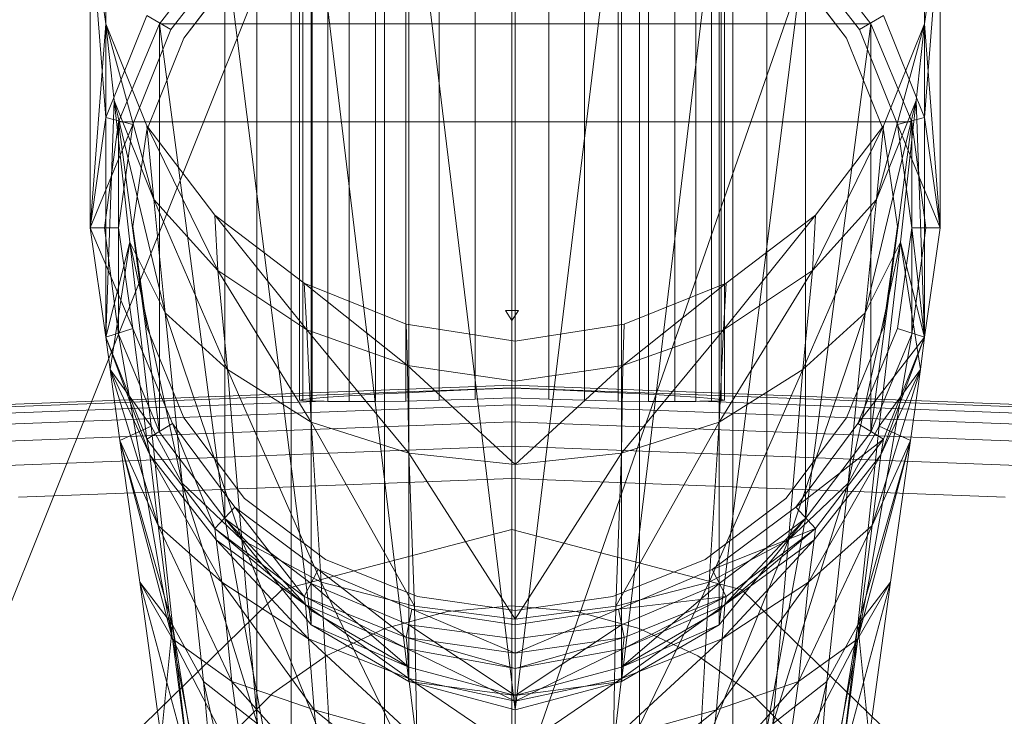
# Model space of a CAD drawing. Header units: metres. Extents: x 397.7 to 427.5, y 12.6 to 28.4.
# Tile 104 of 124: x 409.6805 to 409.75, y 27.8707 to 27.9199. Entities that reach past the tile are written whole.
import ezdxf

# ---------------------------------------------------------------- set-up
doc = ezdxf.new("R2010")
doc.units = ezdxf.units.M
doc.layers.add('02_MOBILIARIO', color=7, linetype='Continuous', lineweight=18)
doc.layers.add('A-DETL-____-MBND', color=7, linetype='Continuous', lineweight=18)

# ---------------------------------------------------------------- blocks, each defined once
blk = doc.blocks.new('Family - Rentamans P5-151718-08_CLI_AIRE_P5')
at = {"layer": 'A-DETL-____-MBND', "color": 253, "true_color": 0xaaaaaa}
for p, q in [((0.182758, 0.265), (0.141568, 0.162272)), ((0.218497, 0.265), (0.182758, 0.162272)), ((0.182758, 0.162272), (0.182758, 0.265)), ((0.164758, 0.150299), (0.164758, 0.245)), ((0.16717, 0.159299), (0.16717, 0.245)), ((0.16717, 0.159299), (0.16717, 0.245)), ((0.173758, 0.165887), (0.173758, 0.245)), ((0.173758, 0.165887), (0.173758, 0.245)), ((0.182758, 0.168299), (0.182758, 0.245)), ((0.182758, 0.168299), (0.182758, 0.245)), ((0.191758, 0.165887), (0.191758, 0.245)), ((0.191758, 0.165887), (0.191758, 0.245)), ((0.198347, 0.245), (0.198347, 0.159299)), ((0.198347, 0.159299), (0.198347, 0.245)), ((0.200758, 0.150299), (0.200758, 0.245)), ((0.167758, 0.240838), (0.167758, 0.191066)), ((0.167986, 0.240838), (0.167986, 0.191025)), ((0.167986, 0.240838), (0.167986, 0.191124)), ((0.168663, 0.240838), (0.168663, 0.191002)), ((0.168663, 0.240838), (0.168663, 0.191198)), ((0.169768, 0.19099), (0.169768, 0.240838)), ((0.169768, 0.240838), (0.169768, 0.191285)), ((0.171267, 0.240838), (0.171267, 0.191383)), ((0.171267, 0.240838), (0.171267, 0.190974)), ((0.173116, 0.240838), (0.173116, 0.191488)), ((0.173116, 0.240838), (0.173116, 0.190982)), ((0.175258, 0.240838), (0.175258, 0.191599)), ((0.175258, 0.240838), (0.175258, 0.191012)), ((0.177628, 0.240838), (0.177628, 0.19171)), ((0.177628, 0.240838), (0.177628, 0.191064)), ((0.180153, 0.240838), (0.180153, 0.191819)), ((0.180153, 0.240838), (0.180153, 0.191137)), ((0.182758, 0.240838), (0.182758, 0.191922)), ((0.182758, 0.191229), (0.182758, 0.240838)), ((0.185363, 0.240838), (0.185363, 0.191819)), ((0.185363, 0.191137), (0.185363, 0.240838)), ((0.187888, 0.240838), (0.187888, 0.19171)), ((0.187888, 0.240838), (0.187888, 0.191064)), ((0.190258, 0.240838), (0.190258, 0.191599)), ((0.190258, 0.240838), (0.190258, 0.191012)), ((0.1924, 0.240838), (0.1924, 0.191488)), ((0.1924, 0.240838), (0.1924, 0.190982)), ((0.194249, 0.240838), (0.194249, 0.191383)), ((0.194249, 0.240838), (0.194249, 0.190974)), ((0.195748, 0.240838), (0.195748, 0.19099)), ((0.195748, 0.240838), (0.195748, 0.191285)), ((0.196854, 0.240838), (0.196854, 0.191002)), ((0.196854, 0.240838), (0.196854, 0.191198)), ((0.19753, 0.191025), (0.19753, 0.240838)), ((0.19753, 0.240838), (0.19753, 0.191124)), ((0.197758, 0.240838), (0.197758, 0.191066)), ((0.154087, 0.211028), (0.154087, 0.232928)), ((0.211886, 0.232928), (0.211886, 0.211028)), ((0.182986, 0.232229), (0.182986, 0.169229)), ((0.175486, 0.231128), (0.182986, 0.169229)), ((0.175486, 0.231128), (0.175486, 0.171229)), ((0.190486, 0.231128), (0.182986, 0.169229)), ((0.190486, 0.231128), (0.190486, 0.171229)), ((0.168587, 0.228328), (0.175486, 0.171229)), ((0.168587, 0.228328), (0.168587, 0.175229)), ((0.197386, 0.228328), (0.190486, 0.171229)), ((0.197386, 0.228328), (0.197386, 0.175229)), ((0.152986, 0.225229), (0.154087, 0.217628)), ((0.152986, 0.203229), (0.152986, 0.225229)), ((0.154087, 0.211028), (0.152986, 0.225229)), ((0.211886, 0.217628), (0.212986, 0.225229)), ((0.212986, 0.225229), (0.211886, 0.211028)), ((0.212986, 0.225229), (0.212986, 0.203229)), ((0.162486, 0.223628), (0.157886, 0.217628)), ((0.162486, 0.223628), (0.157886, 0.217628)), ((0.162486, 0.223628), (0.157886, 0.217628)), ((0.162486, 0.223628), (0.168587, 0.175229)), ((0.162486, 0.223628), (0.162486, 0.182729)), ((0.203486, 0.223628), (0.197386, 0.175229)), ((0.203486, 0.223628), (0.203486, 0.182729)), ((0.208087, 0.217628), (0.203486, 0.223628)), ((0.208087, 0.217628), (0.203486, 0.223628)), ((0.208087, 0.217628), (0.203486, 0.223628)), ((0.158686, 0.217229), (0.163186, 0.223028)), ((0.158686, 0.217229), (0.163186, 0.223028)), ((0.202787, 0.223028), (0.207287, 0.217229)), ((0.202787, 0.223028), (0.207287, 0.217229)), ((0.159587, 0.216628), (0.163886, 0.222229)), ((0.163886, 0.222229), (0.159587, 0.216628)), ((0.206386, 0.216628), (0.202087, 0.222229)), ((0.202087, 0.222229), (0.206386, 0.216628)), ((0.152986, 0.203229), (0.154087, 0.217628)), ((0.154087, 0.211028), (0.156986, 0.218229)), ((0.157486, 0.205229), (0.154087, 0.217628)), ((0.154087, 0.217628), (0.156986, 0.210428)), ((0.154686, 0.212229), (0.154087, 0.217628)), ((0.154087, 0.195528), (0.154087, 0.217628)), ((0.157886, 0.217628), (0.154986, 0.210729)), ((0.157886, 0.217628), (0.154986, 0.210729)), ((0.157886, 0.217628), (0.154986, 0.210729)), ((0.158686, 0.217229), (0.156986, 0.218229)), ((0.157886, 0.217628), (0.162486, 0.182729)), ((0.157886, 0.217628), (0.157886, 0.188828)), ((0.208087, 0.217628), (0.157886, 0.217628)), ((0.208087, 0.217628), (0.203486, 0.182729)), ((0.208986, 0.218229), (0.207287, 0.217229)), ((0.208087, 0.217628), (0.208087, 0.188828)), ((0.210986, 0.210729), (0.208087, 0.217628)), ((0.210986, 0.210729), (0.208087, 0.217628)), ((0.210986, 0.210729), (0.208087, 0.217628)), ((0.211886, 0.217628), (0.208486, 0.205229)), ((0.208986, 0.218229), (0.211886, 0.211028)), ((0.208986, 0.210428), (0.211886, 0.217628)), ((0.211886, 0.217628), (0.211287, 0.212229)), ((0.211886, 0.217628), (0.211886, 0.195528)), ((0.211886, 0.217628), (0.212986, 0.203229)), ((0.155986, 0.210528), (0.158686, 0.217229)), ((0.155986, 0.210528), (0.158686, 0.217229)), ((0.207287, 0.217229), (0.209986, 0.210528)), ((0.207287, 0.217229), (0.209986, 0.210528)), ((0.156986, 0.210128), (0.159587, 0.216628)), ((0.159587, 0.216628), (0.156986, 0.210128)), ((0.208986, 0.210128), (0.206386, 0.216628)), ((0.206386, 0.216628), (0.208986, 0.210128)), ((0.154686, 0.212229), (0.154087, 0.195528)), ((0.154087, 0.195528), (0.154686, 0.212229)), ((0.158287, 0.197229), (0.154686, 0.212229)), ((0.154686, 0.212229), (0.157486, 0.205229)), ((0.155787, 0.202229), (0.154686, 0.212229)), ((0.211287, 0.212229), (0.207686, 0.197229)), ((0.211287, 0.212229), (0.208486, 0.205229)), ((0.210186, 0.202229), (0.211287, 0.212229)), ((0.211886, 0.195528), (0.211287, 0.212229)), ((0.152986, 0.203229), (0.154087, 0.211028)), ((0.154986, 0.210729), (0.153986, 0.203229)), ((0.154986, 0.210729), (0.153986, 0.203229)), ((0.154986, 0.210729), (0.153986, 0.203229)), ((0.155986, 0.210528), (0.154087, 0.211028)), ((0.154986, 0.210729), (0.157886, 0.188828)), ((0.154986, 0.210729), (0.154986, 0.195729)), ((0.210986, 0.210729), (0.154986, 0.210729)), ((0.210986, 0.210729), (0.208087, 0.188828)), ((0.211886, 0.211028), (0.209986, 0.210528)), ((0.210986, 0.210729), (0.210986, 0.195729)), ((0.211986, 0.203229), (0.210986, 0.210729)), ((0.211986, 0.203229), (0.210986, 0.210729)), ((0.211986, 0.203229), (0.210986, 0.210729)), ((0.211886, 0.211028), (0.212986, 0.203229)), ((0.152986, 0.203229), (0.155986, 0.210528)), ((0.154986, 0.203229), (0.155986, 0.210528)), ((0.154986, 0.203229), (0.155986, 0.210528)), ((0.155986, 0.203328), (0.156986, 0.210128)), ((0.156986, 0.210128), (0.155986, 0.203328)), ((0.161986, 0.200229), (0.156986, 0.210428)), ((0.156986, 0.210428), (0.161787, 0.204128)), ((0.157486, 0.205229), (0.156986, 0.210428)), ((0.208986, 0.210428), (0.203986, 0.200229)), ((0.204186, 0.204128), (0.208986, 0.210428)), ((0.208986, 0.210428), (0.208486, 0.205229)), ((0.209986, 0.203328), (0.208986, 0.210128)), ((0.208986, 0.210128), (0.209986, 0.203328)), ((0.212986, 0.203229), (0.209986, 0.210528)), ((0.209986, 0.210528), (0.210986, 0.203229)), ((0.209986, 0.210528), (0.210986, 0.203229)), ((0.162686, 0.193229), (0.157486, 0.205229)), ((0.157486, 0.205229), (0.161986, 0.200229)), ((0.158287, 0.197229), (0.157486, 0.205229)), ((0.208486, 0.205229), (0.203287, 0.193229)), ((0.208486, 0.205229), (0.203986, 0.200229)), ((0.208486, 0.205229), (0.207686, 0.197229)), ((0.168287, 0.196028), (0.161787, 0.204128)), ((0.161787, 0.204128), (0.168087, 0.199328)), ((0.161986, 0.200229), (0.161787, 0.204128)), ((0.204186, 0.204128), (0.197686, 0.196028)), ((0.197886, 0.199328), (0.204186, 0.204128)), ((0.204186, 0.204128), (0.203986, 0.200229)), ((0.154087, 0.195528), (0.152986, 0.203229)), ((0.155986, 0.196128), (0.152986, 0.203229)), ((0.154986, 0.203229), (0.152986, 0.203229)), ((0.154986, 0.195729), (0.153986, 0.203229)), ((0.153986, 0.203229), (0.154986, 0.195729)), ((0.153986, 0.203229), (0.154986, 0.195729)), ((0.153986, 0.203229), (0.154986, 0.195729)), ((0.155986, 0.196128), (0.154986, 0.203229)), ((0.155986, 0.196128), (0.154986, 0.203229)), ((0.156986, 0.196229), (0.155986, 0.203328)), ((0.155986, 0.203328), (0.156986, 0.196229)), ((0.208986, 0.196229), (0.209986, 0.203328)), ((0.209986, 0.203328), (0.208986, 0.196229)), ((0.210986, 0.203229), (0.209986, 0.196128)), ((0.210986, 0.203229), (0.209986, 0.196128)), ((0.210986, 0.195729), (0.211986, 0.203229)), ((0.210986, 0.195729), (0.211986, 0.203229)), ((0.212986, 0.203229), (0.210986, 0.203229)), ((0.210986, 0.203229), (0.211886, 0.195528)), ((0.210986, 0.195729), (0.211986, 0.203229)), ((0.210986, 0.195729), (0.211986, 0.203229)), ((0.212986, 0.203229), (0.211886, 0.195528)), ((0.155787, 0.202229), (0.154087, 0.195528)), ((0.154386, 0.193229), (0.155787, 0.202229)), ((0.159486, 0.185229), (0.155787, 0.202229)), ((0.155787, 0.202229), (0.158287, 0.197229)), ((0.157287, 0.189229), (0.155787, 0.202229)), ((0.210186, 0.202229), (0.206486, 0.185229)), ((0.210186, 0.202229), (0.207686, 0.197229)), ((0.208686, 0.189229), (0.210186, 0.202229)), ((0.211886, 0.195528), (0.210186, 0.202229)), ((0.211587, 0.193229), (0.210186, 0.202229)), ((0.168587, 0.189528), (0.161986, 0.200229)), ((0.161986, 0.200229), (0.168287, 0.196028)), ((0.162686, 0.193229), (0.161986, 0.200229)), ((0.203986, 0.200229), (0.197386, 0.189528)), ((0.203986, 0.200229), (0.197686, 0.196028)), ((0.203986, 0.200229), (0.203287, 0.193229)), ((0.175386, 0.193528), (0.168087, 0.199328)), ((0.168087, 0.199328), (0.175287, 0.196428)), ((0.168287, 0.196028), (0.168087, 0.199328)), ((0.190587, 0.193528), (0.197886, 0.199328)), ((0.190686, 0.196428), (0.197886, 0.199328)), ((0.197686, 0.196028), (0.197886, 0.199328)), ((0.163686, 0.181229), (0.158287, 0.197229)), ((0.158287, 0.197229), (0.162686, 0.193229)), ((0.159486, 0.185229), (0.158287, 0.197229)), ((0.182758, 0.197385), (0.182307, 0.197402)), ((0.182307, 0.197402), (0.182758, 0.197398)), ((0.182758, 0.196709), (0.182307, 0.197402)), ((0.182758, 0.197398), (0.183209, 0.197402)), ((0.183209, 0.197402), (0.182758, 0.197385)), ((0.182758, 0.196709), (0.183209, 0.197402)), ((0.182758, 0.196709), (0.182758, 0.197398)), ((0.182758, 0.197385), (0.182758, 0.196709)), ((0.207686, 0.197229), (0.202287, 0.181229)), ((0.207686, 0.197229), (0.203287, 0.193229)), ((0.207686, 0.197229), (0.206486, 0.185229)), ((0.154087, 0.195528), (0.155986, 0.196128)), ((0.155986, 0.196128), (0.154087, 0.195528)), ((0.158787, 0.189428), (0.155986, 0.196128)), ((0.158787, 0.189428), (0.155986, 0.196128)), ((0.155986, 0.196128), (0.156986, 0.188328)), ((0.159587, 0.189828), (0.156986, 0.196229)), ((0.156986, 0.196229), (0.159587, 0.189828)), ((0.175486, 0.187328), (0.168287, 0.196028)), ((0.168287, 0.196028), (0.175386, 0.193528)), ((0.168587, 0.189528), (0.168287, 0.196028)), ((0.175287, 0.196428), (0.182986, 0.195229)), ((0.175386, 0.193528), (0.175287, 0.196428)), ((0.182986, 0.195229), (0.190686, 0.196428)), ((0.197686, 0.196028), (0.190486, 0.187328)), ((0.190587, 0.193528), (0.190686, 0.196428)), ((0.197686, 0.196028), (0.190587, 0.193528)), ((0.197386, 0.189528), (0.197686, 0.196028)), ((0.206386, 0.189828), (0.208986, 0.196229)), ((0.208986, 0.196229), (0.206386, 0.189828)), ((0.209986, 0.196128), (0.207186, 0.189428)), ((0.209986, 0.196128), (0.207186, 0.189428)), ((0.209986, 0.196128), (0.211886, 0.195528)), ((0.211886, 0.195528), (0.209986, 0.196128)), ((0.154386, 0.193229), (0.154087, 0.195528)), ((0.156986, 0.188328), (0.154087, 0.195528)), ((0.154087, 0.195528), (0.156986, 0.188328)), ((0.157186, 0.187229), (0.154087, 0.195528)), ((0.154087, 0.195528), (0.156986, 0.188328)), ((0.154986, 0.195729), (0.157886, 0.188828)), ((0.157886, 0.188828), (0.154986, 0.195729)), ((0.154986, 0.195729), (0.157886, 0.188828)), ((0.154986, 0.195729), (0.157886, 0.188828)), ((0.154986, 0.195729), (0.157886, 0.188828)), ((0.154986, 0.195729), (0.157886, 0.188828)), ((0.157986, 0.178428), (0.154986, 0.195729)), ((0.157886, 0.188828), (0.154986, 0.195729)), ((0.154986, 0.195729), (0.157986, 0.178428)), ((0.211886, 0.195528), (0.207186, 0.189428)), ((0.210986, 0.195729), (0.207986, 0.178428)), ((0.207986, 0.178428), (0.210986, 0.195729)), ((0.208087, 0.188828), (0.210986, 0.195729)), ((0.210986, 0.195729), (0.208087, 0.188828)), ((0.208087, 0.188828), (0.210986, 0.195729)), ((0.208087, 0.188828), (0.210986, 0.195729)), ((0.208087, 0.188828), (0.210986, 0.195729)), ((0.208087, 0.188828), (0.210986, 0.195729)), ((0.210986, 0.195729), (0.208087, 0.188828)), ((0.211886, 0.195528), (0.208787, 0.187229)), ((0.211886, 0.195528), (0.208986, 0.188328)), ((0.211886, 0.195528), (0.208986, 0.188328)), ((0.208986, 0.188328), (0.211886, 0.195528)), ((0.211886, 0.195528), (0.211587, 0.193229)), ((0.182986, 0.192428), (0.182986, 0.195229)), ((0.182986, 0.186528), (0.175386, 0.193528)), ((0.175386, 0.193528), (0.182986, 0.192428)), ((0.175486, 0.187328), (0.175386, 0.193528)), ((0.190587, 0.193528), (0.182986, 0.192428)), ((0.182986, 0.186528), (0.190587, 0.193528)), ((0.190486, 0.187328), (0.190587, 0.193528)), ((0.157287, 0.189229), (0.154386, 0.193229)), ((0.155087, 0.188229), (0.154386, 0.193229)), ((0.154386, 0.193229), (0.157186, 0.187229)), ((0.157787, 0.182229), (0.154386, 0.193229)), ((0.169287, 0.178229), (0.162686, 0.193229)), ((0.162686, 0.193229), (0.168587, 0.189528)), ((0.163686, 0.181229), (0.162686, 0.193229)), ((0.203287, 0.193229), (0.196686, 0.178229)), ((0.203287, 0.193229), (0.197386, 0.189528)), ((0.203287, 0.193229), (0.202287, 0.181229)), ((0.208186, 0.182229), (0.211587, 0.193229)), ((0.211587, 0.193229), (0.208686, 0.189229)), ((0.208787, 0.187229), (0.211587, 0.193229)), ((0.211587, 0.193229), (0.210886, 0.188229)), ((0.104556, 0.189155), (0.182758, 0.192131)), ((0.105705, 0.189025), (0.182758, 0.191957)), ((0.180153, 0.191819), (0.182758, 0.191922)), ((0.182757, 0.191922), (0.182757, 0.191957)), ((0.182758, 0.192131), (0.260961, 0.189155)), ((0.182758, 0.191957), (0.182758, 0.192131)), ((0.182758, 0.191957), (0.259811, 0.189025)), ((0.182758, 0.191922), (0.185363, 0.191819)), ((0.182986, 0.186528), (0.182986, 0.192428)), ((0.167986, 0.191124), (0.168663, 0.191198)), ((0.168663, 0.191198), (0.169768, 0.191285)), ((0.169768, 0.191285), (0.171267, 0.191383)), ((0.171267, 0.191383), (0.173116, 0.191488)), ((0.173116, 0.191488), (0.175258, 0.191599)), ((0.175258, 0.191599), (0.177628, 0.19171)), ((0.177628, 0.19171), (0.180153, 0.191819)), ((0.182758, 0.191229), (0.180153, 0.191137)), ((0.182758, 0.190738), (0.182758, 0.191229)), ((0.185363, 0.191137), (0.182758, 0.191229)), ((0.185363, 0.191819), (0.187888, 0.19171)), ((0.187888, 0.19171), (0.190258, 0.191599)), ((0.190258, 0.191599), (0.1924, 0.191488)), ((0.1924, 0.191488), (0.194249, 0.191383)), ((0.194249, 0.191383), (0.195748, 0.191285)), ((0.195748, 0.191285), (0.196854, 0.191198)), ((0.196854, 0.191198), (0.19753, 0.191124)), ((0.10869, 0.188685), (0.169502, 0.191)), ((0.113742, 0.188111), (0.182758, 0.190738)), ((0.167758, 0.191066), (0.167986, 0.191124)), ((0.167986, 0.191025), (0.167758, 0.191066)), ((0.168663, 0.191002), (0.167986, 0.191025)), ((0.169502, 0.191), (0.168663, 0.191002)), ((0.169768, 0.19099), (0.169502, 0.191)), ((0.171267, 0.190974), (0.169768, 0.19099)), ((0.173116, 0.190982), (0.171267, 0.190974)), ((0.175258, 0.191012), (0.173116, 0.190982)), ((0.177628, 0.191064), (0.175258, 0.191012)), ((0.180153, 0.191137), (0.177628, 0.191064)), ((0.182758, 0.190738), (0.251774, 0.188111)), ((0.182758, 0.189549), (0.182758, 0.190738)), ((0.187888, 0.191064), (0.185363, 0.191137)), ((0.190258, 0.191012), (0.187888, 0.191064)), ((0.1924, 0.190982), (0.190258, 0.191012)), ((0.194249, 0.190974), (0.1924, 0.190982)), ((0.195748, 0.19099), (0.194249, 0.190974)), ((0.195748, 0.19099), (0.196014, 0.191)), ((0.196854, 0.191002), (0.196014, 0.191)), ((0.196014, 0.191), (0.256826, 0.188685)), ((0.19753, 0.191025), (0.196854, 0.191002)), ((0.19753, 0.191124), (0.197758, 0.191066)), ((0.197758, 0.191066), (0.19753, 0.191025)), ((0.163886, 0.184128), (0.159587, 0.189828)), ((0.159587, 0.189828), (0.163886, 0.184128)), ((0.202087, 0.184128), (0.206386, 0.189828)), ((0.206386, 0.189828), (0.202087, 0.184128)), ((0.121577, 0.18722), (0.182758, 0.189549)), ((0.155087, 0.188229), (0.157287, 0.189229)), ((0.158787, 0.189428), (0.156986, 0.188328)), ((0.159486, 0.185229), (0.157287, 0.189229)), ((0.158787, 0.175229), (0.157287, 0.189229)), ((0.163186, 0.183528), (0.158787, 0.189428)), ((0.163186, 0.183528), (0.158787, 0.189428)), ((0.158787, 0.189428), (0.161787, 0.182028)), ((0.175886, 0.176528), (0.168587, 0.189528)), ((0.168587, 0.189528), (0.175486, 0.187328)), ((0.169287, 0.178229), (0.168587, 0.189528)), ((0.182758, 0.189549), (0.243939, 0.18722)), ((0.182758, 0.187828), (0.182758, 0.189549)), ((0.197386, 0.189528), (0.190087, 0.176528)), ((0.197386, 0.189528), (0.190486, 0.187328)), ((0.196686, 0.178229), (0.197386, 0.189528)), ((0.207186, 0.189428), (0.202787, 0.183528)), ((0.207186, 0.189428), (0.202787, 0.183528)), ((0.208686, 0.189229), (0.206486, 0.185229)), ((0.207186, 0.189428), (0.208986, 0.188328)), ((0.208686, 0.189229), (0.207186, 0.175229)), ((0.210886, 0.188229), (0.208686, 0.189229)), ((0.157886, 0.188828), (0.162486, 0.182729)), ((0.162486, 0.182729), (0.157886, 0.188828)), ((0.157886, 0.188828), (0.162486, 0.182729)), ((0.157886, 0.188828), (0.162486, 0.182729)), ((0.157886, 0.188828), (0.162486, 0.182729)), ((0.157886, 0.188828), (0.162486, 0.182729)), ((0.162486, 0.182729), (0.157886, 0.188828)), ((0.208087, 0.188828), (0.203486, 0.182729)), ((0.203486, 0.182729), (0.208087, 0.188828)), ((0.203486, 0.182729), (0.208087, 0.188828)), ((0.203486, 0.182729), (0.208087, 0.188828)), ((0.203486, 0.182729), (0.208087, 0.188828)), ((0.203486, 0.182729), (0.208087, 0.188828)), ((0.208087, 0.188828), (0.203486, 0.182729)), ((0.132917, 0.185931), (0.182758, 0.187828)), ((0.158787, 0.175229), (0.155087, 0.188229)), ((0.156486, 0.178229), (0.155087, 0.188229)), ((0.155087, 0.188229), (0.157787, 0.182229)), ((0.158787, 0.174229), (0.155087, 0.188229)), ((0.157186, 0.187229), (0.156986, 0.188328)), ((0.161787, 0.182028), (0.156986, 0.188328)), ((0.156986, 0.188328), (0.161787, 0.182028)), ((0.156986, 0.188328), (0.161787, 0.182028)), ((0.182758, 0.187828), (0.232599, 0.185931)), ((0.182758, 0.18555), (0.182759, 0.187828)), ((0.202787, 0.183528), (0.208986, 0.188328)), ((0.204186, 0.182028), (0.208986, 0.188328)), ((0.208986, 0.188328), (0.204186, 0.182028)), ((0.204186, 0.182028), (0.208986, 0.188328)), ((0.210886, 0.188229), (0.207186, 0.175229)), ((0.207186, 0.174229), (0.210886, 0.188229)), ((0.208186, 0.182229), (0.210886, 0.188229)), ((0.208986, 0.188328), (0.208787, 0.187229)), ((0.210886, 0.188229), (0.209486, 0.178229)), ((0.157787, 0.182229), (0.157186, 0.187229)), ((0.157186, 0.187229), (0.161886, 0.181229)), ((0.162287, 0.178229), (0.157186, 0.187229)), ((0.182986, 0.175628), (0.175486, 0.187328)), ((0.175486, 0.187328), (0.182986, 0.186528)), ((0.175886, 0.176528), (0.175486, 0.187328)), ((0.190486, 0.187328), (0.182986, 0.186528)), ((0.190486, 0.187328), (0.182986, 0.175628)), ((0.190087, 0.176528), (0.190486, 0.187328)), ((0.208787, 0.187229), (0.203686, 0.178229)), ((0.204087, 0.181229), (0.208787, 0.187229)), ((0.208787, 0.187229), (0.208186, 0.182229)), ((0.182986, 0.175628), (0.182986, 0.186528)), ((0.14793, 0.184225), (0.182758, 0.18555)), ((0.163686, 0.181229), (0.159486, 0.185229)), ((0.164787, 0.168229), (0.159486, 0.185229)), ((0.160986, 0.171229), (0.159486, 0.185229)), ((0.182758, 0.18555), (0.217586, 0.184225)), ((0.206486, 0.185229), (0.201186, 0.168229)), ((0.206486, 0.185229), (0.202287, 0.181229)), ((0.206486, 0.185229), (0.204986, 0.171229)), ((0.163186, 0.183528), (0.161787, 0.182028)), ((0.169087, 0.179128), (0.163186, 0.183528)), ((0.169087, 0.179128), (0.163186, 0.183528)), ((0.163186, 0.183528), (0.168087, 0.177229)), ((0.169587, 0.179828), (0.163886, 0.184128)), ((0.163886, 0.184128), (0.169587, 0.179828)), ((0.196386, 0.179828), (0.202087, 0.184128)), ((0.202087, 0.184128), (0.196386, 0.179828)), ((0.202787, 0.183528), (0.196886, 0.179128)), ((0.202787, 0.183528), (0.196886, 0.179128)), ((0.202787, 0.183528), (0.204186, 0.182028)), ((0.158787, 0.174229), (0.157787, 0.182229)), ((0.157787, 0.182229), (0.162287, 0.178229)), ((0.162986, 0.171229), (0.157787, 0.182229)), ((0.162486, 0.182729), (0.168587, 0.176229)), ((0.168587, 0.175229), (0.162486, 0.182729)), ((0.162486, 0.182729), (0.168587, 0.175229)), ((0.162486, 0.182729), (0.168587, 0.178128)), ((0.162486, 0.182729), (0.168587, 0.176229)), ((0.162486, 0.182729), (0.168587, 0.176229)), ((0.162486, 0.182729), (0.172787, 0.126729)), ((0.162486, 0.182729), (0.172787, 0.126729)), ((0.193186, 0.126729), (0.203486, 0.182729)), ((0.193186, 0.126729), (0.203486, 0.182729)), ((0.197386, 0.175229), (0.203486, 0.182729)), ((0.197386, 0.176229), (0.203486, 0.182729)), ((0.197386, 0.176229), (0.203486, 0.182729)), ((0.197386, 0.178128), (0.203486, 0.182729)), ((0.197386, 0.176229), (0.203486, 0.182729)), ((0.197386, 0.176229), (0.203486, 0.182729)), ((0.202986, 0.171229), (0.208186, 0.182229)), ((0.203686, 0.178229), (0.208186, 0.182229)), ((0.208186, 0.182229), (0.207186, 0.174229)), ((0.168087, 0.177229), (0.161787, 0.182028)), ((0.161787, 0.182028), (0.168087, 0.177229)), ((0.161787, 0.182028), (0.168186, 0.176628)), ((0.161886, 0.181229), (0.161787, 0.182028)), ((0.161787, 0.182028), (0.168087, 0.177229)), ((0.166524, 0.177701), (0.182758, 0.18194)), ((0.182758, 0.18194), (0.166524, 0.177701)), ((0.182758, 0.18194), (0.198992, 0.177701)), ((0.198992, 0.177701), (0.182758, 0.18194)), ((0.196886, 0.179128), (0.204186, 0.182028)), ((0.204186, 0.182028), (0.197787, 0.176628)), ((0.197886, 0.177229), (0.204186, 0.182028)), ((0.204186, 0.182028), (0.197886, 0.177229)), ((0.197886, 0.177229), (0.204186, 0.182028)), ((0.204186, 0.182028), (0.204087, 0.181229)), ((0.161886, 0.181229), (0.168186, 0.176628)), ((0.162287, 0.178229), (0.161886, 0.181229)), ((0.161886, 0.181229), (0.168386, 0.174229)), ((0.169287, 0.178229), (0.163686, 0.181229)), ((0.169986, 0.165628), (0.163686, 0.181229)), ((0.164787, 0.168229), (0.163686, 0.181229)), ((0.202287, 0.181229), (0.195986, 0.165628)), ((0.202287, 0.181229), (0.196686, 0.178229)), ((0.204087, 0.181229), (0.197587, 0.174229)), ((0.197787, 0.176628), (0.204087, 0.181229)), ((0.202287, 0.181229), (0.201186, 0.168229)), ((0.204087, 0.181229), (0.203686, 0.178229)), ((0.176087, 0.177229), (0.169587, 0.179828)), ((0.169587, 0.179828), (0.176087, 0.177229)), ((0.189886, 0.177229), (0.196386, 0.179828)), ((0.196386, 0.179828), (0.189886, 0.177229)), ((0.169087, 0.179128), (0.168087, 0.177229)), ((0.175686, 0.176328), (0.169087, 0.179128)), ((0.175686, 0.176328), (0.169087, 0.179128)), ((0.169087, 0.179128), (0.175287, 0.174328)), ((0.196886, 0.179128), (0.190287, 0.176328)), ((0.196886, 0.179128), (0.190287, 0.176328)), ((0.196886, 0.179128), (0.197886, 0.177229)), ((0.158787, 0.175229), (0.156486, 0.178229)), ((0.157986, 0.167229), (0.156486, 0.178229)), ((0.156486, 0.178229), (0.158787, 0.174229)), ((0.159986, 0.165229), (0.156486, 0.178229)), ((0.167986, 0.126428), (0.157986, 0.178428)), ((0.157986, 0.178428), (0.167986, 0.126428)), ((0.162986, 0.171229), (0.162287, 0.178229)), ((0.162287, 0.178229), (0.168386, 0.174229)), ((0.168787, 0.169229), (0.162287, 0.178229)), ((0.168587, 0.178128), (0.175486, 0.175229)), ((0.168587, 0.176229), (0.168587, 0.178128)), ((0.168587, 0.178128), (0.175486, 0.172229)), ((0.175886, 0.176528), (0.169287, 0.178229)), ((0.176087, 0.164229), (0.169287, 0.178229)), ((0.169986, 0.165628), (0.169287, 0.178229)), ((0.196686, 0.178229), (0.189886, 0.164229)), ((0.196686, 0.178229), (0.190087, 0.176528)), ((0.190486, 0.175229), (0.197386, 0.178128)), ((0.190486, 0.172229), (0.197386, 0.178128)), ((0.195986, 0.165628), (0.196686, 0.178229)), ((0.203686, 0.178229), (0.197186, 0.169229)), ((0.197386, 0.178128), (0.197386, 0.176229)), ((0.197587, 0.174229), (0.203686, 0.178229)), ((0.207986, 0.178428), (0.197986, 0.126428)), ((0.207986, 0.178428), (0.197986, 0.126428)), ((0.203686, 0.178229), (0.202986, 0.171229)), ((0.205986, 0.165229), (0.209486, 0.178229)), ((0.209486, 0.178229), (0.207186, 0.175229)), ((0.207186, 0.174229), (0.209486, 0.178229)), ((0.209486, 0.178229), (0.207986, 0.167229)), ((0.166524, 0.177701), (0.154641, 0.166119)), ((0.154641, 0.166119), (0.166524, 0.177701)), ((0.198992, 0.177701), (0.210876, 0.166119)), ((0.210876, 0.166119), (0.198992, 0.177701)), ((0.175287, 0.174328), (0.168087, 0.177229)), ((0.168087, 0.177229), (0.175287, 0.174328)), ((0.168087, 0.177229), (0.175386, 0.173528)), ((0.168186, 0.176628), (0.168087, 0.177229)), ((0.168087, 0.177229), (0.175287, 0.174328)), ((0.168186, 0.176628), (0.175386, 0.173528)), ((0.168186, 0.176628), (0.175486, 0.171428)), ((0.168186, 0.176628), (0.168386, 0.174229)), ((0.182986, 0.176229), (0.176087, 0.177229)), ((0.176087, 0.177229), (0.182986, 0.176229)), ((0.182986, 0.176229), (0.189886, 0.177229)), ((0.189886, 0.177229), (0.182986, 0.176229)), ((0.190287, 0.176328), (0.197886, 0.177229)), ((0.197787, 0.176628), (0.190486, 0.171428)), ((0.197886, 0.177229), (0.190587, 0.173528)), ((0.190587, 0.173528), (0.197787, 0.176628)), ((0.190686, 0.174328), (0.197886, 0.177229)), ((0.197886, 0.177229), (0.190686, 0.174328)), ((0.190686, 0.174328), (0.197886, 0.177229)), ((0.197787, 0.176628), (0.197587, 0.174229)), ((0.197886, 0.177229), (0.197787, 0.176628)), ((0.168587, 0.176229), (0.175486, 0.172229)), ((0.168587, 0.175229), (0.168587, 0.176229)), ((0.168587, 0.176229), (0.175486, 0.172229)), ((0.17378, 0.174965), (0.1782, 0.17615)), ((0.17378, 0.174965), (0.1782, 0.17615)), ((0.175686, 0.176328), (0.175287, 0.174328)), ((0.182986, 0.175229), (0.175686, 0.176328)), ((0.182986, 0.175229), (0.175686, 0.176328)), ((0.175686, 0.176328), (0.182986, 0.173229)), ((0.182986, 0.175628), (0.175886, 0.176528)), ((0.176087, 0.164229), (0.175886, 0.176528)), ((0.1782, 0.17615), (0.182758, 0.176549)), ((0.1782, 0.17615), (0.182758, 0.176549)), ((0.182758, 0.176549), (0.187316, 0.17615)), ((0.182758, 0.176549), (0.187316, 0.17615)), ((0.190087, 0.176528), (0.182986, 0.175628)), ((0.190287, 0.176328), (0.182986, 0.175229)), ((0.190287, 0.176328), (0.182986, 0.173229)), ((0.190287, 0.176328), (0.182986, 0.175229)), ((0.187316, 0.17615), (0.191736, 0.174965)), ((0.187316, 0.17615), (0.191736, 0.174965)), ((0.189886, 0.164229), (0.190087, 0.176528)), ((0.190287, 0.176328), (0.190686, 0.174328)), ((0.190486, 0.172229), (0.197386, 0.176229)), ((0.190486, 0.172229), (0.197386, 0.176229)), ((0.197386, 0.175229), (0.197386, 0.176229)), ((0.157986, 0.167229), (0.158787, 0.175229)), ((0.160986, 0.171229), (0.158787, 0.175229)), ((0.162686, 0.151229), (0.158787, 0.175229)), ((0.161287, 0.154229), (0.158787, 0.175229)), ((0.175486, 0.171229), (0.168587, 0.175229)), ((0.168587, 0.175229), (0.175486, 0.172229)), ((0.175486, 0.175229), (0.182986, 0.174229)), ((0.175486, 0.172229), (0.175486, 0.175229)), ((0.175486, 0.175229), (0.182986, 0.170229)), ((0.182986, 0.163229), (0.182986, 0.175628)), ((0.182986, 0.175229), (0.182986, 0.173229)), ((0.182986, 0.174229), (0.190486, 0.175229)), ((0.182986, 0.170229), (0.190486, 0.175229)), ((0.190486, 0.171229), (0.197386, 0.175229)), ((0.197386, 0.175229), (0.190486, 0.172229)), ((0.190486, 0.175229), (0.190486, 0.172229)), ((0.207186, 0.175229), (0.203287, 0.151229)), ((0.207186, 0.175229), (0.204686, 0.154229)), ((0.207186, 0.175229), (0.204986, 0.171229)), ((0.207986, 0.167229), (0.207186, 0.175229)), ((0.169633, 0.173032), (0.17378, 0.174965)), ((0.169633, 0.173032), (0.17378, 0.174965)), ((0.191736, 0.174965), (0.195883, 0.173032)), ((0.191736, 0.174965), (0.195883, 0.173032)), ((0.159986, 0.165229), (0.158787, 0.174229)), ((0.158787, 0.174229), (0.162986, 0.171229)), ((0.163986, 0.164229), (0.158787, 0.174229)), ((0.175486, 0.171428), (0.168386, 0.174229)), ((0.168386, 0.174229), (0.175986, 0.167229)), ((0.168386, 0.174229), (0.168787, 0.169229)), ((0.182986, 0.173229), (0.175287, 0.174328)), ((0.175287, 0.174328), (0.182986, 0.173229)), ((0.175287, 0.174328), (0.182986, 0.172128)), ((0.175287, 0.174328), (0.175386, 0.173528)), ((0.175287, 0.174328), (0.182986, 0.173229)), ((0.182986, 0.173229), (0.190686, 0.174328)), ((0.190686, 0.174328), (0.182986, 0.173229)), ((0.190686, 0.174328), (0.182986, 0.172128)), ((0.182986, 0.173229), (0.190686, 0.174328)), ((0.182986, 0.170229), (0.182986, 0.174229)), ((0.197587, 0.174229), (0.189986, 0.167229)), ((0.190486, 0.171428), (0.197587, 0.174229)), ((0.190686, 0.174328), (0.190587, 0.173528)), ((0.197587, 0.174229), (0.197186, 0.169229)), ((0.201986, 0.164229), (0.207186, 0.174229)), ((0.202986, 0.171229), (0.207186, 0.174229)), ((0.207186, 0.174229), (0.205986, 0.165229)), ((0.182986, 0.172128), (0.175386, 0.173528)), ((0.175386, 0.173528), (0.182986, 0.169828)), ((0.175386, 0.173528), (0.175486, 0.171428)), ((0.182986, 0.172128), (0.190587, 0.173528)), ((0.190587, 0.173528), (0.182986, 0.169828)), ((0.182986, 0.173229), (0.182986, 0.172128)), ((0.190587, 0.173528), (0.190486, 0.171428)), ((0.165885, 0.170407), (0.169633, 0.173032)), ((0.165885, 0.170407), (0.169633, 0.173032)), ((0.195883, 0.173032), (0.199631, 0.170407)), ((0.195883, 0.173032), (0.199631, 0.170407)), ((0.175486, 0.172229), (0.182986, 0.170229)), ((0.175486, 0.171229), (0.175486, 0.172229)), ((0.175486, 0.172229), (0.182986, 0.170229)), ((0.182986, 0.170229), (0.190486, 0.172229)), ((0.182986, 0.170229), (0.190486, 0.172229)), ((0.182986, 0.172128), (0.182986, 0.169828)), ((0.190486, 0.171229), (0.190486, 0.172229)), ((0.164787, 0.168229), (0.160986, 0.171229)), ((0.166486, 0.147229), (0.160986, 0.171229)), ((0.162686, 0.151229), (0.160986, 0.171229)), ((0.163986, 0.164229), (0.162986, 0.171229)), ((0.162986, 0.171229), (0.168787, 0.169229)), ((0.169386, 0.164028), (0.162986, 0.171229)), ((0.182986, 0.169828), (0.175486, 0.171428)), ((0.175486, 0.171428), (0.182986, 0.166328)), ((0.175486, 0.171428), (0.175986, 0.167229)), ((0.182986, 0.169229), (0.175486, 0.171229)), ((0.175486, 0.171229), (0.182986, 0.170229)), ((0.182986, 0.169828), (0.190486, 0.171428)), ((0.190486, 0.171428), (0.182986, 0.166328)), ((0.182986, 0.169229), (0.190486, 0.171229)), ((0.190486, 0.171229), (0.182986, 0.170229)), ((0.190486, 0.171428), (0.189986, 0.167229)), ((0.196587, 0.164028), (0.202986, 0.171229)), ((0.197186, 0.169229), (0.202986, 0.171229)), ((0.204986, 0.171229), (0.199486, 0.147229)), ((0.204986, 0.171229), (0.201186, 0.168229)), ((0.202986, 0.171229), (0.201986, 0.164229)), ((0.203287, 0.151229), (0.204986, 0.171229)), ((0.162649, 0.167172), (0.165885, 0.170407)), ((0.162649, 0.167172), (0.165885, 0.170407)), ((0.199631, 0.170407), (0.202867, 0.167172)), ((0.199631, 0.170407), (0.202867, 0.167172)), ((0.182986, 0.169229), (0.182986, 0.170229)), ((0.182986, 0.169828), (0.182986, 0.166328)), ((0.175986, 0.167229), (0.168787, 0.169229)), ((0.168787, 0.169229), (0.176287, 0.163229)), ((0.168787, 0.169229), (0.169386, 0.164028)), ((0.197186, 0.169229), (0.189686, 0.163229)), ((0.189986, 0.167229), (0.197186, 0.169229)), ((0.197186, 0.169229), (0.196587, 0.164028))]:
    blk.add_line(p, q, dxfattribs=at)
blk = doc.blocks.new('LONDR55-XX_ZZ-ARQ-CAA-M3D-Londres55_ifc-1-08_CLI_AIRE_P5')
at = {"layer": '02_MOBILIARIO', "color": 253, "lineweight": 18, "true_color": 0xaaaaaa}
blk.add_blockref('Family - Rentamans P5-151718-08_CLI_AIRE_P5', (409.532511, 27.701986), dxfattribs=at)

msp = doc.modelspace()

# ---------------------------------------------------------------- block references
at = {"lineweight": 5}
msp.add_blockref('LONDR55-XX_ZZ-ARQ-CAA-M3D-Londres55_ifc-1-08_CLI_AIRE_P5', (0, 0), dxfattribs=at)

doc.saveas('drawing.dxf')
